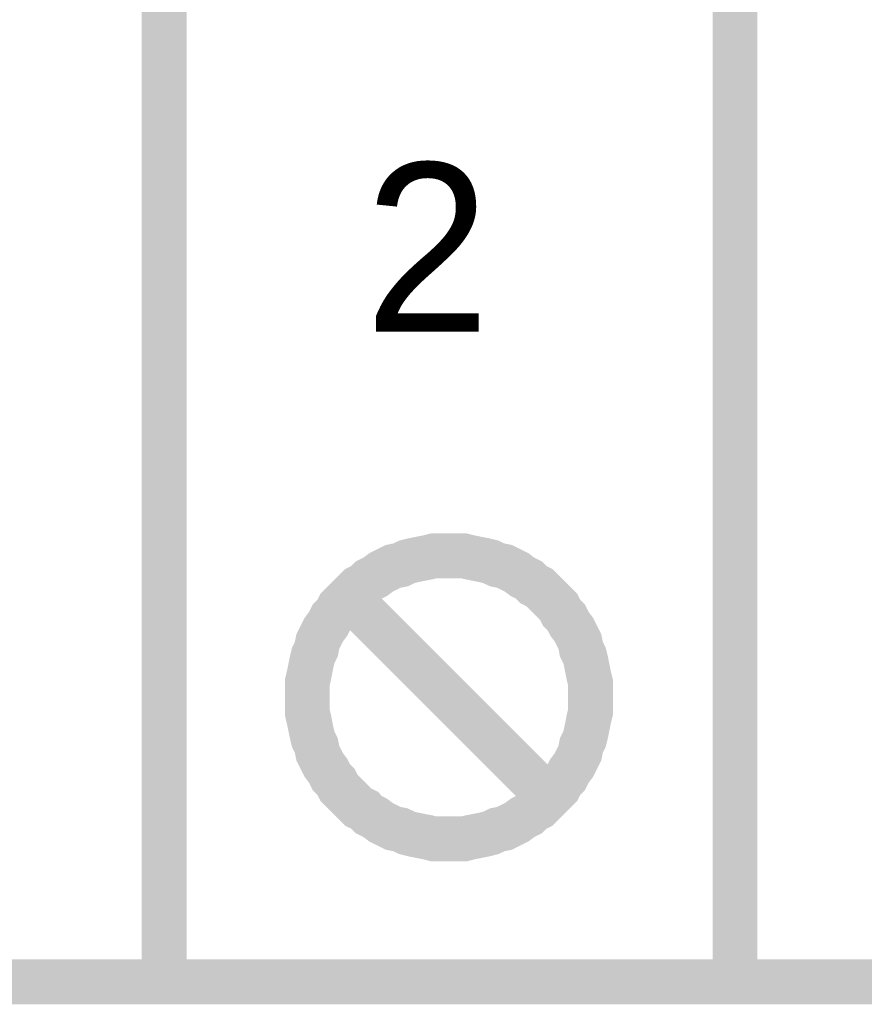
# Model space of a CAD drawing. Extents: x 0 to 17, y 0 to 11.
# Tile 24 of 49: x 5.187 to 5.409, y 5.494 to 5.753. Entities that reach past the tile are written whole.
import ezdxf

# ---------------------------------------------------------------- set-up
doc = ezdxf.new("R2010")
doc.units = 0
doc.layers.add('SHEET', color=255, linetype='CONTINUOUS')

msp = doc.modelspace()

# ---------------------------------------------------------------- linework, layer by layer
at = {"layer": 'SHEET', "const_width": 0.0118}
msp.add_lwpolyline([(5.22538, 5.89999), (5.37547, 5.89999), (5.37547, 5.5), (5.22538, 5.5), (5.22538, 5.89999)], close=True, dxfattribs=at)
for points in [[(5.263, 5.57485), (5.263, 5.57683), (5.263, 5.57881), (5.26339, 5.58039), (5.26379, 5.58237), (5.26419, 5.58435), (5.26458, 5.58594), (5.26537, 5.58752), (5.26577, 5.5895), (5.26656, 5.59109), (5.26735, 5.59267), (5.26854, 5.59425), (5.26933, 5.59584), (5.27052, 5.59703), (5.27131, 5.59861), (5.2725, 5.5998), (5.27409, 5.60138), (5.27527, 5.60257), (5.27646, 5.60376), (5.27805, 5.60455), (5.27923, 5.60574), (5.28082, 5.60653), (5.2824, 5.60772), (5.28399, 5.60851), (5.28557, 5.6093), (5.28755, 5.6097), (5.28914, 5.61049), (5.29072, 5.61089), (5.2927, 5.61128), (5.29468, 5.61168), (5.29626, 5.61208), (5.29824, 5.61208), (5.30022, 5.61208)], [(5.30022, 5.61208), (5.29824, 5.61208), (5.29626, 5.61208), (5.29468, 5.61168), (5.2927, 5.61128), (5.29072, 5.61089), (5.28914, 5.61049), (5.28755, 5.6097), (5.28557, 5.6093), (5.28399, 5.60851), (5.2824, 5.60772), (5.28082, 5.60653), (5.27923, 5.60574), (5.27805, 5.60455), (5.27646, 5.60376), (5.27527, 5.60257), (5.27409, 5.60138), (5.2725, 5.5998), (5.27131, 5.59861), (5.27052, 5.59703), (5.26933, 5.59584), (5.26854, 5.59425), (5.26735, 5.59267), (5.26656, 5.59109), (5.26577, 5.5895), (5.26537, 5.58752), (5.26458, 5.58594), (5.26419, 5.58435), (5.26379, 5.58237), (5.26339, 5.58039), (5.263, 5.57881), (5.263, 5.57683), (5.263, 5.57485)], [(5.30022, 5.61208), (5.30022, 5.61208)], [(5.30022, 5.61208), (5.3022, 5.61208), (5.30418, 5.61208), (5.30577, 5.61168), (5.30775, 5.61128), (5.30973, 5.61089), (5.31131, 5.61049), (5.3129, 5.6097), (5.31488, 5.6093), (5.31646, 5.60851), (5.31804, 5.60772), (5.31963, 5.60653), (5.32121, 5.60574), (5.3224, 5.60455), (5.32398, 5.60376), (5.32517, 5.60257), (5.32636, 5.60138), (5.32794, 5.5998), (5.32913, 5.59861), (5.32992, 5.59703), (5.33111, 5.59584), (5.3319, 5.59425), (5.33309, 5.59267), (5.33388, 5.59109), (5.33468, 5.5895), (5.33507, 5.58752), (5.33586, 5.58594), (5.33626, 5.58435), (5.33666, 5.58237), (5.33705, 5.58039), (5.33745, 5.57881), (5.33745, 5.57683), (5.33745, 5.57485)], [(5.33745, 5.57485), (5.33745, 5.57683), (5.33745, 5.57881), (5.33705, 5.58039), (5.33666, 5.58237), (5.33626, 5.58435), (5.33586, 5.58594), (5.33507, 5.58752), (5.33468, 5.5895), (5.33388, 5.59109), (5.33309, 5.59267), (5.3319, 5.59425), (5.33111, 5.59584), (5.32992, 5.59703), (5.32913, 5.59861), (5.32794, 5.5998), (5.32636, 5.60138), (5.32517, 5.60257), (5.32398, 5.60376), (5.3224, 5.60455), (5.32121, 5.60574), (5.31963, 5.60653), (5.31804, 5.60772), (5.31646, 5.60851), (5.31488, 5.6093), (5.3129, 5.6097), (5.31131, 5.61049), (5.30973, 5.61089), (5.30775, 5.61128), (5.30577, 5.61168), (5.30418, 5.61208), (5.3022, 5.61208), (5.30022, 5.61208)], [(5.32517, 5.5499), (5.27527, 5.5998)], [(5.30022, 5.53762), (5.29824, 5.53762), (5.29626, 5.53762), (5.29468, 5.53802), (5.2927, 5.53841), (5.29072, 5.53881), (5.28914, 5.53921), (5.28755, 5.54), (5.28557, 5.54039), (5.28399, 5.54119), (5.2824, 5.54198), (5.28082, 5.54317), (5.27923, 5.54396), (5.27805, 5.54515), (5.27646, 5.54594), (5.27527, 5.54713), (5.27409, 5.54832), (5.2725, 5.5499), (5.27131, 5.55109), (5.27052, 5.55267), (5.26933, 5.55386), (5.26854, 5.55544), (5.26735, 5.55703), (5.26656, 5.55861), (5.26577, 5.5602), (5.26537, 5.56218), (5.26458, 5.56376), (5.26419, 5.56534), (5.26379, 5.56732), (5.26339, 5.5693), (5.263, 5.57089), (5.263, 5.57287), (5.263, 5.57485)], [(5.263, 5.57485), (5.263, 5.57485)], [(5.263, 5.57485), (5.263, 5.57287), (5.263, 5.57089), (5.26339, 5.5693), (5.26379, 5.56732), (5.26419, 5.56534), (5.26458, 5.56376), (5.26537, 5.56218), (5.26577, 5.5602), (5.26656, 5.55861), (5.26735, 5.55703), (5.26854, 5.55544), (5.26933, 5.55386), (5.27052, 5.55267), (5.27131, 5.55109), (5.2725, 5.5499), (5.27409, 5.54832), (5.27527, 5.54713), (5.27646, 5.54594), (5.27805, 5.54515), (5.27923, 5.54396), (5.28082, 5.54317), (5.2824, 5.54198), (5.28399, 5.54119), (5.28557, 5.54039), (5.28755, 5.54), (5.28914, 5.53921), (5.29072, 5.53881), (5.2927, 5.53841), (5.29468, 5.53802), (5.29626, 5.53762), (5.29824, 5.53762), (5.30022, 5.53762)], [(5.33745, 5.57485), (5.33745, 5.57287), (5.33745, 5.57089), (5.33705, 5.5693), (5.33666, 5.56732), (5.33626, 5.56534), (5.33586, 5.56376), (5.33507, 5.56218), (5.33468, 5.5602), (5.33388, 5.55861), (5.33309, 5.55703), (5.3319, 5.55544), (5.33111, 5.55386), (5.32992, 5.55267), (5.32913, 5.55109), (5.32794, 5.5499), (5.32636, 5.54832), (5.32517, 5.54713), (5.32398, 5.54594), (5.3224, 5.54515), (5.32121, 5.54396), (5.31963, 5.54317), (5.31804, 5.54198), (5.31646, 5.54119), (5.31488, 5.54039), (5.3129, 5.54), (5.31131, 5.53921), (5.30973, 5.53881), (5.30775, 5.53841), (5.30577, 5.53802), (5.30418, 5.53762), (5.3022, 5.53762), (5.30022, 5.53762)], [(5.30022, 5.53762), (5.3022, 5.53762), (5.30418, 5.53762), (5.30577, 5.53802), (5.30775, 5.53841), (5.30973, 5.53881), (5.31131, 5.53921), (5.3129, 5.54), (5.31488, 5.54039), (5.31646, 5.54119), (5.31804, 5.54198), (5.31963, 5.54317), (5.32121, 5.54396), (5.3224, 5.54515), (5.32398, 5.54594), (5.32517, 5.54713), (5.32636, 5.54832), (5.32794, 5.5499), (5.32913, 5.55109), (5.32992, 5.55267), (5.33111, 5.55386), (5.3319, 5.55544), (5.33309, 5.55703), (5.33388, 5.55861), (5.33468, 5.5602), (5.33507, 5.56218), (5.33586, 5.56376), (5.33626, 5.56534), (5.33666, 5.56732), (5.33705, 5.5693), (5.33745, 5.57089), (5.33745, 5.57287), (5.33745, 5.57485)], [(5.33745, 5.57485), (5.33745, 5.57485), (5.33745, 5.57485), (5.33745, 5.57485), (5.33745, 5.57485), (5.33745, 5.57485), (5.33745, 5.57485), (5.33745, 5.57485), (5.33745, 5.57485), (5.33745, 5.57485), (5.33745, 5.57485), (5.33745, 5.57485), (5.33745, 5.57485), (5.33745, 5.57485), (5.33745, 5.57485), (5.33745, 5.57485), (5.33745, 5.57485), (5.33745, 5.57485), (5.33745, 5.57485), (5.33745, 5.57485), (5.33745, 5.57485), (5.33745, 5.57485), (5.33745, 5.57485), (5.33745, 5.57485), (5.33745, 5.57485), (5.33745, 5.57485), (5.33745, 5.57485), (5.33745, 5.57485), (5.33745, 5.57485), (5.33745, 5.57485), (5.33745, 5.57485), (5.33745, 5.57485), (5.33745, 5.57485)], [(5.30022, 5.53762), (5.30022, 5.53762)], [(4.37514, 5.5), (5.62535, 5.5)]]:
    msp.add_lwpolyline(points, dxfattribs=at)

# ---------------------------------------------------------------- texts
at = {"layer": 'SHEET'}
msp.add_text('2', height=0.04435, dxfattribs=at).set_placement((5.27805, 5.67108))

doc.saveas('drawing.dxf')
